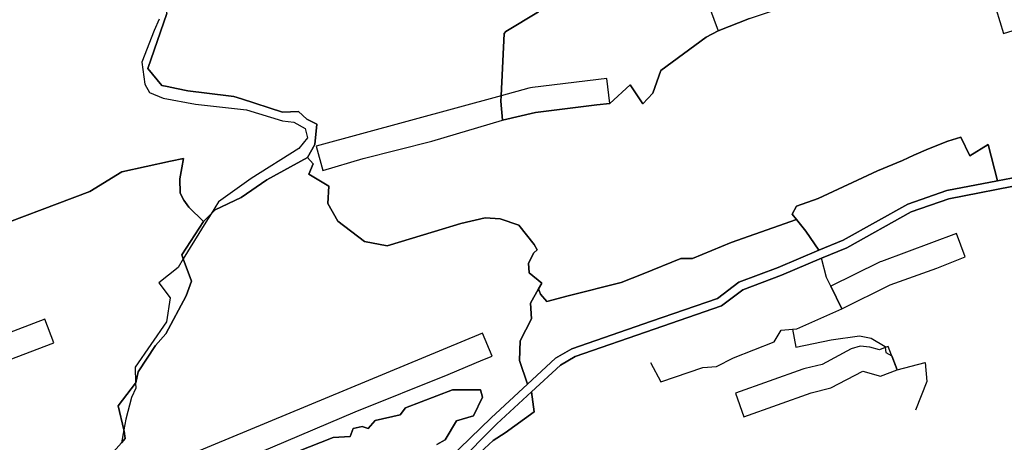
# Model space of a CAD drawing. Extents: x 463979 to 467979, y 555064 to 557157.
# Tile 10 of 82: x 464904 to 465257, y 555601 to 555753. Entities that reach past the tile are written whole.
import ezdxf

# ---------------------------------------------------------------- set-up
doc = ezdxf.new("R2010")
doc.units = 0
doc.header["$MEASUREMENT"] = 0
doc.layers.add('OS MAP', color=7, linetype='Continuous')

msp = doc.modelspace()

# ---------------------------------------------------------------- linework, layer by layer
at = {"layer": 'OS MAP'}
for points in [[(465154.59, 555749.08), (465165.79, 555753.61), (465175.11, 555756.69), (465173.95, 555762.73), (465185.16, 555769.3), (465204.8, 555776.56), (465210.62, 555780.9), (465227.16, 555786.69), (465242.17, 555791.72), (465254.91, 555798.53), (465250.66, 555806.47), (465238.57, 555799.99), (465207.7, 555789.42), (465206.42, 555788.86), (465205.24, 555788.11), (465200.46, 555784.55), (465182.04, 555777.74), (465181.31, 555777.44), (465180.61, 555777.07), (465169.4, 555770.5), (465165.76, 555766.45), (465165.31, 555762.66), (465151.46, 555757.52), (465154.59, 555749.08)], [(465154.59, 555749.08), (465165.79, 555753.61), (465175.11, 555756.69), (465173.95, 555762.73), (465185.16, 555769.3), (465204.8, 555776.56), (465210.62, 555780.9), (465227.16, 555786.69), (465242.17, 555791.72), (465254.91, 555798.53)], [(465257.01, 555748.2), (465280.68, 555755.49), (465300.27, 555760.5), (465315.78, 555764.77), (465331.06, 555771.32), (465348.62, 555777.86), (465371.78, 555786.68), (465383.99, 555791.21), (465380.83, 555799.63), (465327.89, 555779.74), (465327.7, 555779.67), (465327.51, 555779.59), (465312.84, 555773.3), (465278.38, 555764.19), (465278.2, 555764.14), (465278.03, 555764.09), (465254.36, 555756.81), (465257.01, 555748.2)], [(465007.05, 555703.65), (465009.7, 555708.35), (465010.39, 555715.58), (465006.8, 555717.43), (465003.82, 555720.17), (464998.09, 555719.94), (464983.41, 555724.68), (464980.68, 555725.56), (464978.74, 555725.8), (464964.14, 555727.56), (464960.12, 555728.39), (464956.73, 555729.08), (464954.82, 555729.48), (464949.77, 555735.56), (464956.63, 555755.36), (464957.31, 555762.29), (464958.06, 555769.15)], [(465109.91, 555762.71), (465090.06, 555755.92), (465078.32, 555748.87), (465077.73, 555748.17), (465076.62, 555725.81), (465076.53, 555723.9), (465077.14, 555717.06)], [(464953.82, 555753.36), (464952.02, 555749.3), (464947.66, 555737.88), (464948.65, 555729.99), (464950.42, 555726.94), (464955.24, 555724.89), (464966.92, 555722.81), (464985.21, 555720.71), (464998.16, 555716.85), (465002.23, 555716.33), (465006.29, 555714.03), (465007.04, 555710.72), (465003.97, 555706.92), (464986.91, 555696.05), (464975.18, 555687.71), (464972.46, 555683.35), (464970.58, 555680.35), (464962.51, 555667.22), (464960.61, 555664.12), (464953.73, 555658.56), (464957.78, 555653.21), (464956.47, 555644.57), (464945.23, 555628.34), (464945.4, 555622.59), (464945.46, 555620.72), (464943.92, 555617.42), (464941.92, 555609.69), (464941.18, 555605.84), (464940.28, 555601.19)], [(464956.63, 555755.36), (464949.77, 555735.56), (464954.82, 555729.48), (464956.73, 555729.08), (464960.12, 555728.39), (464964.14, 555727.56), (464978.74, 555725.8), (464980.68, 555725.56), (464983.41, 555724.68), (464998.09, 555719.94), (465003.82, 555720.17), (465006.8, 555717.43), (465010.39, 555715.58), (465009.7, 555708.35), (465007.05, 555703.65), (465009.14, 555701.4), (465007.57, 555697.66), (465014.79, 555693.36), (465014.37, 555687.15), (465017.93, 555680.78), (465027.57, 555673.4), (465035.65, 555671.9), (465052.71, 555677.09), (465062.12, 555679.91), (465070.94, 555681.92), (465076.3, 555681.55), (465082.98, 555679.32), (465088.53, 555672.34), (465089.56, 555670.47), (465088.38, 555669.43), (465086.46, 555665.7), (465086.65, 555662.18), (465091.18, 555658.5), (465090.05, 555656.49), (465090.71, 555654.51), (465092.99, 555651.96), (465100.63, 555653.93), (465119.7, 555658.73), (465127.57, 555661.83), (465141.11, 555667.41), (465145.34, 555667.36), (465159.24, 555673.07), (465182.64, 555681.38), (465181.16, 555683.22), (465182.72, 555686.13), (465190.49, 555688.86), (465211.71, 555698.81), (465220.76, 555702.59), (465224.79, 555704.41), (465230.09, 555706.69), (465237.04, 555709.54), (465241.63, 555710.9), (465244.91, 555704.28), (465251.53, 555708.32), (465254.82, 555695.26), (465264.93, 555697.22)], [(464978.74, 555725.8), (464964.14, 555727.56), (464960.12, 555728.39), (464956.73, 555729.08), (464954.82, 555729.48), (464949.77, 555735.56), (464956.63, 555755.36)], [(464978.74, 555725.8), (464964.14, 555727.56), (464960.12, 555728.39), (464956.73, 555729.08), (464954.82, 555729.48), (464949.77, 555735.56), (464956.63, 555755.36)], [(464956.63, 555755.36), (464949.77, 555735.56), (464954.82, 555729.48), (464956.73, 555729.08), (464960.12, 555728.39), (464964.14, 555727.56), (464978.74, 555725.8), (464980.68, 555725.56), (464983.41, 555724.68), (464998.09, 555719.94), (465003.82, 555720.17), (465006.8, 555717.43), (465010.39, 555715.58), (465009.7, 555708.35), (465007.05, 555703.65), (465009.14, 555701.4), (465007.57, 555697.66), (465014.79, 555693.36), (465014.37, 555687.15), (465017.93, 555680.78), (465027.57, 555673.4), (465035.65, 555671.9), (465052.71, 555677.09), (465062.12, 555679.91), (465070.94, 555681.92), (465076.3, 555681.55), (465082.98, 555679.32), (465088.53, 555672.34), (465089.56, 555670.47), (465088.38, 555669.43), (465086.46, 555665.7), (465086.65, 555662.18), (465091.18, 555658.5), (465090.05, 555656.49), (465090.71, 555654.51), (465092.99, 555651.96), (465100.63, 555653.93), (465119.7, 555658.73), (465127.57, 555661.83), (465141.11, 555667.41), (465145.34, 555667.36), (465159.24, 555673.07), (465182.64, 555681.38), (465181.16, 555683.22), (465182.72, 555686.13), (465190.49, 555688.86), (465211.71, 555698.81), (465220.76, 555702.59), (465224.79, 555704.41), (465230.09, 555706.69), (465237.04, 555709.54), (465241.63, 555710.9), (465244.91, 555704.28), (465251.53, 555708.32), (465254.82, 555695.26), (465264.93, 555697.22)], [(465165.79, 555753.61), (465154.59, 555749.08), (465150.26, 555746.81), (465133.98, 555734.89), (465131.11, 555726.78), (465127.55, 555722.91), (465122.99, 555729.77), (465115.61, 555723.04), (465111.03, 555722.55), (465088.91, 555719.83), (465077.14, 555717.06), (465076.53, 555723.9), (465076.62, 555725.81), (465077.73, 555748.17), (465078.32, 555748.87), (465090.06, 555755.92)], [(465090.06, 555755.92), (465078.32, 555748.87), (465077.73, 555748.17), (465076.62, 555725.81), (465076.53, 555723.9), (465077.14, 555717.06)], [(465165.79, 555753.61), (465154.59, 555749.08), (465150.26, 555746.81), (465133.98, 555734.89), (465131.11, 555726.78), (465127.55, 555722.91), (465122.99, 555729.77), (465115.61, 555723.04), (465111.03, 555722.55), (465088.91, 555719.83), (465077.14, 555717.06), (465076.53, 555723.9), (465076.62, 555725.81), (465077.73, 555748.17), (465078.32, 555748.87), (465090.06, 555755.92)], [(465090.06, 555755.92), (465078.32, 555748.87), (465077.73, 555748.17), (465076.62, 555725.81), (465076.53, 555723.9), (465077.14, 555717.06)], [(465077.14, 555717.06), (465088.91, 555719.83), (465111.03, 555722.55), (465115.61, 555723.04), (465122.99, 555729.77), (465127.55, 555722.91), (465131.11, 555726.78), (465133.98, 555734.89), (465150.26, 555746.81), (465154.59, 555749.08), (465165.79, 555753.61)], [(465077.14, 555717.06), (465088.91, 555719.83), (465111.03, 555722.55), (465115.61, 555723.04), (465122.99, 555729.77), (465127.55, 555722.91), (465131.11, 555726.78), (465133.98, 555734.89), (465150.26, 555746.81), (465154.59, 555749.08), (465165.79, 555753.61)], [(465115.61, 555723.04), (465122.99, 555729.77), (465127.55, 555722.91), (465131.11, 555726.78), (465133.98, 555734.89), (465150.26, 555746.81), (465154.59, 555749.08)], [(465076.62, 555725.81), (465010.22, 555707.69), (465012.59, 555699.01), (465027.09, 555703.28), (465051.77, 555709.55), (465077.14, 555717.06), (465088.91, 555719.83), (465111.03, 555722.55), (465115.61, 555723.04), (465114.53, 555731.98), (465087.84, 555728.77), (465087.18, 555728.67), (465086.54, 555728.52), (465076.62, 555725.81)], [(464888.22, 555676.08), (464928.94, 555691.43), (464940.4, 555698.51), (464957.95, 555702.26), (464962.53, 555703.26), (464962.01, 555699.96), (464961.21, 555695.93), (464961.39, 555690.77), (464962.65, 555688.29), (464964.49, 555685.81), (464969.74, 555680.59), (464972.46, 555683.35), (464973.89, 555684.81), (464983.32, 555689.27), (464992.54, 555695.61), (465007.05, 555703.65), (465009.7, 555708.35), (465010.39, 555715.58), (465006.8, 555717.43), (465003.82, 555720.17), (464998.09, 555719.94), (464983.41, 555724.68), (464980.68, 555725.56), (464978.74, 555725.8)], [(464888.22, 555676.08), (464928.94, 555691.43), (464940.4, 555698.51), (464957.95, 555702.26), (464962.53, 555703.26), (464962.01, 555699.96), (464961.21, 555695.93), (464961.39, 555690.77), (464962.65, 555688.29), (464964.49, 555685.81), (464969.74, 555680.59), (464972.46, 555683.35), (464973.89, 555684.81), (464983.32, 555689.27), (464992.54, 555695.61), (465007.05, 555703.65), (465009.7, 555708.35), (465010.39, 555715.58), (465006.8, 555717.43), (465003.82, 555720.17), (464998.09, 555719.94), (464983.41, 555724.68), (464980.68, 555725.56), (464978.74, 555725.8)], [(465254.82, 555695.26), (465251.53, 555708.32), (465244.91, 555704.28), (465241.63, 555710.9), (465237.04, 555709.54), (465230.09, 555706.69), (465224.79, 555704.41), (465220.76, 555702.59), (465211.71, 555698.81), (465190.49, 555688.86), (465182.72, 555686.13), (465181.16, 555683.22), (465182.64, 555681.38), (465186.02, 555677.19), (465190.74, 555670.31), (465199.44, 555673.96), (465222.65, 555686.86), (465236.61, 555691.72), (465254.82, 555695.26)], [(465182.64, 555681.38), (465181.16, 555683.22), (465182.72, 555686.13), (465190.49, 555688.86), (465211.71, 555698.81), (465220.76, 555702.59), (465224.79, 555704.41), (465230.09, 555706.69), (465237.04, 555709.54), (465241.63, 555710.9), (465244.91, 555704.28), (465251.53, 555708.32), (465254.82, 555695.26)], [(465254.82, 555695.26), (465251.53, 555708.32), (465244.91, 555704.28), (465241.63, 555710.9), (465237.04, 555709.54), (465230.09, 555706.69), (465224.79, 555704.41), (465220.76, 555702.59), (465211.71, 555698.81), (465190.49, 555688.86), (465182.72, 555686.13), (465181.16, 555683.22), (465182.64, 555681.38), (465186.02, 555677.19), (465190.74, 555670.31), (465199.44, 555673.96), (465222.65, 555686.86), (465236.61, 555691.72), (465254.82, 555695.26)], [(464845.46, 555660.22), (464888.22, 555676.08), (464928.94, 555691.43), (464940.4, 555698.51), (464957.95, 555702.26), (464962.53, 555703.26), (464962.01, 555699.96), (464961.21, 555695.93), (464961.39, 555690.77), (464962.65, 555688.29), (464964.49, 555685.81), (464969.74, 555680.59)], [(464969.74, 555680.59), (464964.49, 555685.81), (464962.65, 555688.29), (464961.39, 555690.77), (464961.21, 555695.93), (464962.01, 555699.96), (464962.53, 555703.26), (464957.95, 555702.26), (464940.4, 555698.51), (464928.94, 555691.43), (464888.22, 555676.08)], [(464969.74, 555680.59), (464964.49, 555685.81), (464962.65, 555688.29), (464961.39, 555690.77), (464961.21, 555695.93), (464962.01, 555699.96), (464962.53, 555703.26), (464957.95, 555702.26), (464940.4, 555698.51), (464928.94, 555691.43), (464888.22, 555676.08)], [(465057.99, 555595.54), (465073.03, 555610.11), (465086.1, 555622.22), (465083.24, 555630.68), (465083.44, 555637.72), (465087.52, 555645.64), (465087.11, 555651.28), (465090.05, 555656.49), (465091.18, 555658.5), (465086.65, 555662.18), (465086.46, 555665.7), (465088.38, 555669.43), (465089.56, 555670.47), (465088.53, 555672.34), (465082.98, 555679.32), (465076.3, 555681.55), (465070.94, 555681.92), (465062.12, 555679.91), (465052.71, 555677.09), (465035.65, 555671.9), (465027.57, 555673.4), (465017.93, 555680.78), (465014.37, 555687.15), (465014.79, 555693.36), (465007.57, 555697.66), (465009.14, 555701.4), (465007.05, 555703.65), (464992.54, 555695.61), (464983.32, 555689.27), (464973.89, 555684.81), (464972.46, 555683.35), (464969.74, 555680.59), (464961.98, 555668.72), (464962.51, 555667.22), (464965.39, 555659.18), (464963.57, 555653.93), (464956.26, 555640.29), (464952.57, 555636.12), (464946.25, 555626.69), (464945.5, 555622.71), (464945.4, 555622.59), (464939.07, 555614.46), (464941.18, 555605.84), (464941.31, 555605.29), (464941.63, 555602.71), (464940.28, 555601.19)], [(465057.99, 555595.54), (465073.03, 555610.11), (465086.1, 555622.22), (465083.24, 555630.68), (465083.44, 555637.72), (465087.52, 555645.64), (465087.11, 555651.28), (465090.05, 555656.49), (465091.18, 555658.5), (465086.65, 555662.18), (465086.46, 555665.7), (465088.38, 555669.43), (465089.56, 555670.47), (465088.53, 555672.34), (465082.98, 555679.32), (465076.3, 555681.55), (465070.94, 555681.92), (465062.12, 555679.91), (465052.71, 555677.09), (465035.65, 555671.9), (465027.57, 555673.4), (465017.93, 555680.78), (465014.37, 555687.15), (465014.79, 555693.36), (465007.57, 555697.66), (465009.14, 555701.4), (465007.05, 555703.65), (464992.54, 555695.61), (464983.32, 555689.27), (464973.89, 555684.81), (464972.46, 555683.35), (464969.74, 555680.59), (464961.98, 555668.72), (464962.51, 555667.22), (464965.39, 555659.18), (464963.57, 555653.93), (464956.26, 555640.29), (464952.57, 555636.12), (464946.25, 555626.69), (464945.5, 555622.71), (464945.4, 555622.59), (464939.07, 555614.46), (464941.18, 555605.84), (464941.31, 555605.29), (464941.63, 555602.71), (464940.28, 555601.19)], [(464969.74, 555680.59), (464972.46, 555683.35), (464973.89, 555684.81), (464983.32, 555689.27), (464992.54, 555695.61), (465007.05, 555703.65)], [(465007.05, 555703.65), (465009.14, 555701.4), (465007.57, 555697.66), (465014.79, 555693.36), (465014.37, 555687.15), (465017.93, 555680.78), (465027.57, 555673.4), (465035.65, 555671.9), (465052.71, 555677.09), (465062.12, 555679.91), (465070.94, 555681.92), (465076.3, 555681.55), (465082.98, 555679.32), (465088.53, 555672.34), (465089.56, 555670.47), (465088.38, 555669.43), (465086.46, 555665.7), (465086.65, 555662.18), (465091.18, 555658.5), (465090.05, 555656.49)], [(465264.93, 555697.22), (465254.82, 555695.26), (465236.61, 555691.72), (465222.65, 555686.86), (465199.44, 555673.96), (465190.74, 555670.31), (465176.11, 555664.17), (465161.95, 555658.82), (465154.32, 555653.02), (465130.61, 555644.79), (465101.98, 555634.94), (465096.12, 555631.5), (465086.1, 555622.22), (465073.03, 555610.11), (465057.99, 555595.54)], [(465060.53, 555593.19), (465075.13, 555607.93), (465087.57, 555619.45), (465097.93, 555629.06), (465103.25, 555632.17), (465131.6, 555641.93), (465155.76, 555650.31), (465163.43, 555656.15), (465177.24, 555661.36), (465191.66, 555667.42), (465200.76, 555671.23), (465223.89, 555684.09), (465237.4, 555688.79), (465265.53, 555694.26)], [(465265.53, 555694.26), (465237.4, 555688.79), (465223.89, 555684.09), (465200.76, 555671.23), (465191.66, 555667.42), (465177.24, 555661.36), (465163.43, 555656.15), (465155.76, 555650.31), (465131.6, 555641.93), (465103.25, 555632.17), (465097.93, 555629.06), (465087.57, 555619.45), (465088.52, 555612.33), (465078.08, 555604.74), (465073.75, 555601.96), (465067.57, 555596.21)], [(465265.53, 555694.26), (465237.4, 555688.79), (465223.89, 555684.09), (465200.76, 555671.23), (465191.66, 555667.42), (465177.24, 555661.36), (465163.43, 555656.15), (465155.76, 555650.31), (465131.6, 555641.93), (465103.25, 555632.17), (465097.93, 555629.06), (465087.57, 555619.45), (465088.52, 555612.33), (465078.08, 555604.74), (465073.75, 555601.96), (465067.57, 555596.21)], [(464903.27, 555554.22), (464904.36, 555556.73), (464907.6, 555558.52), (464915.16, 555563.88), (464918.4, 555564.23), (464920.23, 555566.47), (464927.85, 555576.84), (464930.3, 555586.31), (464930.82, 555590.53), (464940.28, 555601.19), (464941.63, 555602.71), (464941.31, 555605.29), (464941.18, 555605.84), (464939.07, 555614.46), (464945.4, 555622.59), (464945.5, 555622.71), (464946.25, 555626.69), (464952.57, 555636.12), (464956.26, 555640.29), (464963.57, 555653.93), (464965.39, 555659.18), (464962.51, 555667.22), (464961.98, 555668.72), (464969.74, 555680.59)], [(464903.27, 555554.22), (464904.36, 555556.73), (464907.6, 555558.52), (464915.16, 555563.88), (464918.4, 555564.23), (464920.23, 555566.47), (464927.85, 555576.84), (464930.3, 555586.31), (464930.82, 555590.53), (464940.28, 555601.19), (464941.63, 555602.71), (464941.31, 555605.29), (464941.18, 555605.84), (464939.07, 555614.46), (464945.4, 555622.59), (464945.5, 555622.71), (464946.25, 555626.69), (464952.57, 555636.12), (464956.26, 555640.29), (464963.57, 555653.93), (464965.39, 555659.18), (464962.51, 555667.22), (464961.98, 555668.72), (464969.74, 555680.59)], [(464918.4, 555564.23), (464920.23, 555566.47), (464927.85, 555576.84), (464930.3, 555586.31), (464930.82, 555590.53), (464940.28, 555601.19), (464941.63, 555602.71), (464941.31, 555605.29), (464941.18, 555605.84), (464939.07, 555614.46), (464945.4, 555622.59), (464945.5, 555622.71), (464946.25, 555626.69), (464952.57, 555636.12), (464956.26, 555640.29), (464963.57, 555653.93), (464965.39, 555659.18), (464962.51, 555667.22), (464961.98, 555668.72), (464969.74, 555680.59)], [(465190.74, 555670.31), (465186.02, 555677.19), (465182.64, 555681.38), (465159.24, 555673.07), (465145.34, 555667.36), (465141.11, 555667.41), (465127.57, 555661.83), (465119.7, 555658.73), (465100.63, 555653.93), (465092.99, 555651.96), (465090.71, 555654.51), (465090.05, 555656.49), (465087.11, 555651.28), (465087.52, 555645.64), (465083.44, 555637.72), (465083.24, 555630.68), (465086.1, 555622.22), (465096.12, 555631.5), (465101.98, 555634.94), (465130.61, 555644.79), (465154.32, 555653.02), (465161.95, 555658.82), (465176.11, 555664.17), (465190.74, 555670.31)], [(465190.74, 555670.31), (465186.02, 555677.19), (465182.64, 555681.38), (465159.24, 555673.07), (465145.34, 555667.36), (465141.11, 555667.41), (465127.57, 555661.83), (465119.7, 555658.73), (465100.63, 555653.93), (465092.99, 555651.96), (465090.71, 555654.51), (465090.05, 555656.49), (465087.11, 555651.28), (465087.52, 555645.64), (465083.44, 555637.72), (465083.24, 555630.68), (465086.1, 555622.22), (465096.12, 555631.5), (465101.98, 555634.94), (465130.61, 555644.79), (465154.32, 555653.02), (465161.95, 555658.82), (465176.11, 555664.17), (465190.74, 555670.31)], [(465182.64, 555681.38), (465159.24, 555673.07), (465145.34, 555667.36), (465141.11, 555667.41), (465127.57, 555661.83), (465119.7, 555658.73), (465100.63, 555653.93), (465092.99, 555651.96), (465090.71, 555654.51), (465090.05, 555656.49)], [(465190.74, 555670.31), (465186.02, 555677.19), (465182.64, 555681.38)], [(465198.96, 555649.29), (465216.28, 555657.87), (465233.07, 555663.91), (465243.26, 555667.94), (465240.11, 555676.37), (465213.13, 555666.3), (465212.7, 555666.13), (465212.28, 555665.94), (465194.97, 555657.36), (465198.96, 555649.29)], [(465198.96, 555649.29), (465194.97, 555657.36), (465193.41, 555660.49), (465191.66, 555667.42)], [(465090.05, 555656.49), (465087.11, 555651.28), (465087.52, 555645.64), (465083.44, 555637.72), (465083.24, 555630.68), (465086.1, 555622.22)], [(465181.23, 555641.98), (465182.77, 555642.12), (465198.96, 555649.29)], [(464868.95, 555619.21), (464892.37, 555628.03), (464916.04, 555637.09), (464912.84, 555645.5), (464865.76, 555627.63), (464868.95, 555619.21)], [(464961.86, 555585.84), (464994.69, 555599.7), (465024.22, 555612.3), (465057.56, 555625.66), (465070.04, 555630.95), (465073.35, 555632.21), (465069.89, 555640.52), (464958.4, 555594.15), (464961.86, 555585.84)], [(465130.22, 555629.95), (465134.01, 555622.99), (465149.08, 555628.21), (465154, 555628.5), (465160.02, 555631.72), (465174.62, 555637.41), (465177.14, 555641.6), (465181.23, 555641.98)], [(465181.23, 555641.98), (465182.46, 555635.56), (465195.15, 555638.11), (465205.25, 555639.52), (465209.46, 555638.76), (465214.47, 555635.78), (465214.51, 555635.38), (465214.68, 555633.55), (465216.89, 555632.35), (465218.83, 555627.4)], [(465214.51, 555635.38), (465212.42, 555634.58), (465208.97, 555635.56), (465205.57, 555635.85), (465202.3, 555634.86), (465191.82, 555629.31), (465185.77, 555627.83), (465185.35, 555627.71), (465184.92, 555627.57), (465160.75, 555619.02), (465163.75, 555610.53), (465187.93, 555619.09), (465195.05, 555620.84), (465206.51, 555626.9), (465212.86, 555625.1), (465218.83, 555627.4), (465215.59, 555635.8), (465214.51, 555635.38)], [(465218.83, 555627.4), (465228.82, 555629.98), (465229.45, 555623.17), (465225.34, 555612.9)], [(464994.71, 555594.51), (465016.31, 555603.06), (465022.42, 555603.4), (465023.51, 555606.27), (465026.75, 555606.97), (465028.9, 555606.25), (465031.43, 555609.11), (465040.42, 555611.24), (465042.23, 555613.75), (465059.14, 555620.16), (465069.21, 555620.12), (465069.92, 555617.6), (465066.66, 555610.79), (465060.54, 555609.01), (465056.56, 555602.2), (465053.5, 555600.58)], [(464994.71, 555594.51), (465016.31, 555603.06), (465022.42, 555603.4), (465023.51, 555606.27), (465026.75, 555606.97), (465028.9, 555606.25), (465031.43, 555609.11), (465040.42, 555611.24), (465042.23, 555613.75), (465059.14, 555620.16), (465069.21, 555620.12), (465069.92, 555617.6), (465066.66, 555610.79), (465060.54, 555609.01), (465056.56, 555602.2), (465053.5, 555600.58)], [(465053.5, 555600.58), (465056.56, 555602.2), (465060.54, 555609.01), (465066.66, 555610.79), (465069.92, 555617.6), (465069.21, 555620.12), (465059.14, 555620.16), (465042.23, 555613.75), (465040.42, 555611.24), (465031.43, 555609.11), (465028.9, 555606.25), (465026.75, 555606.97), (465023.51, 555606.27), (465022.42, 555603.4), (465016.31, 555603.06), (464994.71, 555594.51)], [(465087.57, 555619.45), (465075.13, 555607.93), (465060.53, 555593.19), (465059.24, 555590.13), (465067.57, 555596.21), (465073.75, 555601.96), (465078.08, 555604.74), (465088.52, 555612.33), (465087.57, 555619.45)], [(465059.24, 555590.13), (465067.57, 555596.21), (465073.75, 555601.96), (465078.08, 555604.74), (465088.52, 555612.33), (465087.57, 555619.45)], [(465087.57, 555619.45), (465075.13, 555607.93), (465060.53, 555593.19), (465059.24, 555590.13), (465067.57, 555596.21), (465073.75, 555601.96), (465078.08, 555604.74), (465088.52, 555612.33), (465087.57, 555619.45)]]:
    msp.add_lwpolyline(points, dxfattribs=at)

doc.saveas('drawing.dxf')
